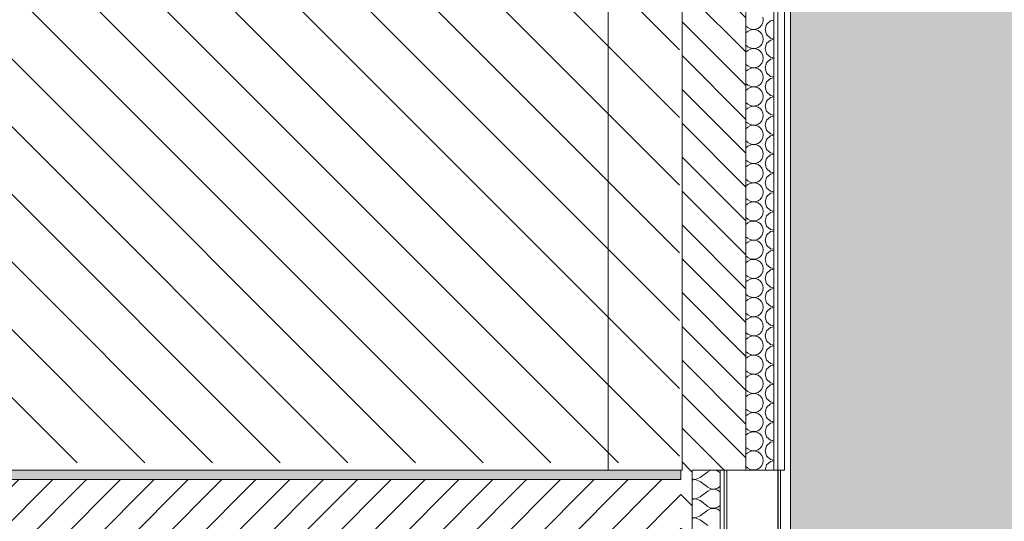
# Model space of a CAD drawing. Header units: millimetres. Extents: x 3311 to 117041, y -19950 to 21829.
# Tile 15 of 68: x 31180 to 34265, y 3469 to 5041. Entities that reach past the tile are written whole.
import ezdxf

# ---------------------------------------------------------------- set-up
doc = ezdxf.new("R2010")
doc.units = ezdxf.units.MM
doc.header["$MEASUREMENT"] = 0
for name, color, linetype in [('01-STR_Dalles.ARCHI', 7, 'Continuous'), ('01-STR_Murs extérieurs.ARCHI', 7, 'Continuous'), ('01-STR_Murs.ARCHI', 7, 'Continuous'), ('06-REP _ EQUIP MOBI _ Fluides.ARCHI', 7, 'Continuous'), ('07-VRD_Terrain_Batiments.ARCHI', 7, 'Continuous'), ('L2', 7, 'Continuous')]:
    doc.layers.add(name, color=color, linetype=linetype)
pattern_1 = [(315, (0, 0), (53.03301, 53.03301), [])]

# ---------------------------------------------------------------- blocks, each defined once
blk = doc.blocks.new('*X11')
at = {"layer": '01-STR_Murs extérieurs.ARCHI', "color": 7, "linetype": 'Continuous', "lineweight": 5}
for p, q in [((33312, 3606), (33336, 3624)), ((33343.2, 3628), (33336, 3624)), ((33351.3, 3629.9), (33343.2, 3628)), ((33359.6, 3629.5), (33351.3, 3629.9)), ((33367.4, 3626.8), (33359.6, 3629.5)), ((33374.2, 3622.1), (33367.4, 3626.8)), ((33374.5, 3621.8), (33374.2, 3622.1)), ((33287.5, 3601.9), (33296.7, 3600.1)), ((33296.7, 3599.9), (33287.5, 3598.1)), ((33296.7, 3600.1), (33312, 3606)), ((33312, 3594), (33296.7, 3599.9)), ((33312, 3594), (33336, 3576)), ((33312, 3546), (33336, 3564)), ((33336, 3576), (33343.2, 3572)), ((33343.2, 3568), (33336, 3564)), ((33343.2, 3572), (33351.3, 3570.1)), ((33351.3, 3569.9), (33343.2, 3568)), ((33351.3, 3570.1), (33359.6, 3570.5)), ((33359.6, 3569.5), (33351.3, 3569.9)), ((33359.6, 3570.5), (33367.4, 3573.2)), ((33367.4, 3566.8), (33359.6, 3569.5)), ((33367.4, 3573.2), (33374.2, 3577.9)), ((33374.2, 3562.1), (33367.4, 3566.8)), ((33374.2, 3577.9), (33374.5, 3578.2)), ((33374.5, 3561.8), (33374.2, 3562.1)), ((33287.5, 3541.9), (33296.7, 3540.1)), ((33296.7, 3539.9), (33287.5, 3538.1)), ((33296.7, 3540.1), (33312, 3546)), ((33312, 3534), (33296.7, 3539.9)), ((33312, 3534), (33336, 3516)), ((33367.4, 3513.2), (33374.2, 3517.9)), ((33374.2, 3517.9), (33374.5, 3518.2)), ((33312, 3486), (33336, 3504)), ((33336, 3516), (33343.2, 3512)), ((33343.2, 3508), (33336, 3504)), ((33343.2, 3512), (33351.3, 3510.1)), ((33351.3, 3509.9), (33343.2, 3508)), ((33351.3, 3510.1), (33359.6, 3510.5)), ((33359.6, 3509.5), (33351.3, 3509.9)), ((33359.6, 3510.5), (33367.4, 3513.2)), ((33367.4, 3506.8), (33359.6, 3509.5)), ((33374.2, 3502.1), (33367.4, 3506.8)), ((33374.5, 3501.8), (33374.2, 3502.1)), ((33287.5, 3481.9), (33296.7, 3480.1)), ((33296.7, 3479.9), (33287.5, 3478.1)), ((33296.7, 3480.1), (33312, 3486)), ((33312, 3474), (33296.7, 3479.9)), ((33312, 3474), (33336, 3456))]:
    blk.add_line(p, q, dxfattribs=at)
blk = doc.blocks.new('Élément de coupe_10_1')
at = {"layer": '01-STR_Murs extérieurs.ARCHI', "linetype": 'Continuous', "lineweight": 0, "true_color": 0x000000}
h = blk.add_hatch(dxfattribs=at)
h.set_pattern_fill('Hachure_simple_0001', color=18, style=0, pattern_type=2)
h.set_pattern_definition(pattern_1)
h.paths.add_polyline_path([(33087.5, 3400), (33087.5, 390), (33287.5, 390), (33287.5, 3630), (33251.3, 3630), (33251.3, 3400)])
at = {"layer": '01-STR_Murs extérieurs.ARCHI', "color": 7, "linetype": 'Continuous', "lineweight": 5}
for p, q in [((33255.6, 3630), (33251.3, 3630)), ((33287.5, 3630), (33287.5, 390)), ((33374.5, 3630), (33374.5, 390)), ((33387.5, 3630), (33387.5, 390)), ((33395.6, 390), (33395.6, 3630))]:
    blk.add_line(p, q, dxfattribs=at)
at = {"layer": '01-STR_Murs extérieurs.ARCHI', "lineweight": 0}
blk.add_blockref('*X11', (0, 0), dxfattribs=at)
blk = doc.blocks.new('Élément de coupe_22_1')
at = {"layer": '01-STR_Dalles.ARCHI', "linetype": 'Continuous', "lineweight": 0, "true_color": 0xbebebe}
blk.add_hatch(color=9, dxfattribs=at).paths.add_polyline_path([(19358.9, 3610), (19358.9, 3600), (33251.3, 3600), (33251.3, 3630), (19479.1, 3630), (19479.1, 3610)])
at = {"layer": '01-STR_Dalles.ARCHI', "linetype": 'Continuous', "lineweight": 0, "true_color": 0x000000}
h = blk.add_hatch(dxfattribs=at)
h.set_pattern_fill('Hachure_simple_0001', color=18, style=0, pattern_type=2)
h.set_pattern_definition([(45, (0, 0), (-53.03301, 53.03301), [])])
h.paths.add_polyline_path([(19358.9, 3400), (19479.1, 3400), (19479.1, 3440), (22166.5, 3440), (22166.5, 3400), (33251.3, 3400), (33251.3, 3600), (19358.9, 3600)])
at = {"layer": '01-STR_Dalles.ARCHI', "color": 7, "linetype": 'Continuous', "lineweight": 5}
for p, q in [((33251.3, 3630), (19479.1, 3630)), ((33251.3, 3630), (33251.3, 3600)), ((33251.3, 3600), (19358.9, 3600))]:
    blk.add_line(p, q, dxfattribs=at)
blk = doc.blocks.new('*X33')
at = {"layer": '01-STR_Murs extérieurs.ARCHI', "color": 7, "linetype": 'Continuous', "lineweight": 5}
for p, q in [((33505.5, 5024.2), (33508.9, 5031.8)), ((33510, 5040), (33508.9, 5048.2)), ((33508.9, 5031.8), (33510, 5040)), ((33532.6, 5036.8), (33520.5, 5025.8)), ((33542.6, 5038.7), (33532.6, 5036.8)), ((33455.6, 5020.8), (33462, 5016)), ((33455.6, 4999.2), (33462, 5004)), ((33462, 5016), (33469.2, 5012)), ((33469.2, 5008), (33462, 5004)), ((33469.2, 5012), (33477.3, 5010.1)), ((33477.3, 5009.9), (33469.2, 5008)), ((33477.3, 5010.1), (33485.6, 5010.5)), ((33485.6, 5009.5), (33477.3, 5009.9)), ((33485.6, 5010.5), (33493.4, 5013.2)), ((33493.4, 5006.8), (33485.6, 5009.5)), ((33493.4, 5013.2), (33500.2, 5017.9)), ((33500.2, 5002.1), (33493.4, 5006.8)), ((33500.2, 5017.9), (33505.5, 5024.2)), ((33505.5, 4995.8), (33500.2, 5002.1)), ((33520.5, 5025.8), (33516, 5010)), ((33516, 5010), (33520.5, 4994.2)), ((33508.9, 4988.2), (33505.5, 4995.8)), ((33505.5, 4964.2), (33508.9, 4971.8)), ((33510, 4980), (33508.9, 4988.2)), ((33508.9, 4971.8), (33510, 4980)), ((33520.5, 4994.2), (33532.6, 4983.2)), ((33532.6, 4976.8), (33520.5, 4965.8)), ((33532.6, 4983.2), (33542.6, 4981.3)), ((33542.6, 4978.7), (33532.6, 4976.8)), ((33455.6, 4960.8), (33462, 4956)), ((33455.6, 4939.2), (33462, 4944)), ((33462, 4956), (33469.2, 4952)), ((33469.2, 4948), (33462, 4944)), ((33469.2, 4952), (33477.3, 4950.1)), ((33477.3, 4949.9), (33469.2, 4948)), ((33477.3, 4950.1), (33485.6, 4950.5)), ((33485.6, 4949.5), (33477.3, 4949.9)), ((33485.6, 4950.5), (33493.4, 4953.2)), ((33493.4, 4946.8), (33485.6, 4949.5)), ((33493.4, 4953.2), (33500.2, 4957.9)), ((33500.2, 4942.1), (33493.4, 4946.8)), ((33500.2, 4957.9), (33505.5, 4964.2)), ((33505.5, 4935.8), (33500.2, 4942.1)), ((33520.5, 4965.8), (33516, 4950)), ((33516, 4950), (33520.5, 4934.2)), ((33508.9, 4928.2), (33505.5, 4935.8)), ((33505.5, 4904.2), (33508.9, 4911.8)), ((33510, 4920), (33508.9, 4928.2)), ((33508.9, 4911.8), (33510, 4920)), ((33520.5, 4934.2), (33532.6, 4923.2)), ((33532.6, 4916.8), (33520.5, 4905.8)), ((33532.6, 4923.2), (33542.6, 4921.3)), ((33542.6, 4918.7), (33532.6, 4916.8)), ((33455.6, 4900.8), (33462, 4896)), ((33455.6, 4879.2), (33462, 4884)), ((33462, 4896), (33469.2, 4892)), ((33469.2, 4888), (33462, 4884)), ((33469.2, 4892), (33477.3, 4890.1)), ((33477.3, 4889.9), (33469.2, 4888)), ((33477.3, 4890.1), (33485.6, 4890.5)), ((33485.6, 4889.5), (33477.3, 4889.9)), ((33485.6, 4890.5), (33493.4, 4893.2)), ((33493.4, 4886.8), (33485.6, 4889.5)), ((33493.4, 4893.2), (33500.2, 4897.9)), ((33500.2, 4882.1), (33493.4, 4886.8)), ((33500.2, 4897.9), (33505.5, 4904.2)), ((33505.5, 4875.8), (33500.2, 4882.1)), ((33508.9, 4868.2), (33505.5, 4875.8)), ((33520.5, 4905.8), (33516, 4890)), ((33516, 4890), (33520.5, 4874.2)), ((33505.5, 4844.2), (33508.9, 4851.8)), ((33510, 4860), (33508.9, 4868.2)), ((33508.9, 4851.8), (33510, 4860)), ((33520.5, 4845.8), (33516, 4830)), ((33520.5, 4874.2), (33532.6, 4863.2)), ((33532.6, 4856.8), (33520.5, 4845.8)), ((33532.6, 4863.2), (33542.6, 4861.3)), ((33542.6, 4858.7), (33532.6, 4856.8)), ((33455.6, 4840.8), (33462, 4836)), ((33455.6, 4819.2), (33462, 4824)), ((33462, 4836), (33469.2, 4832)), ((33469.2, 4828), (33462, 4824)), ((33469.2, 4832), (33477.3, 4830.1)), ((33477.3, 4829.9), (33469.2, 4828)), ((33477.3, 4830.1), (33485.6, 4830.5)), ((33485.6, 4829.5), (33477.3, 4829.9)), ((33485.6, 4830.5), (33493.4, 4833.2)), ((33493.4, 4826.8), (33485.6, 4829.5)), ((33493.4, 4833.2), (33500.2, 4837.9)), ((33500.2, 4822.1), (33493.4, 4826.8)), ((33500.2, 4837.9), (33505.5, 4844.2)), ((33505.5, 4815.8), (33500.2, 4822.1)), ((33508.9, 4808.2), (33505.5, 4815.8)), ((33516, 4830), (33520.5, 4814.2)), ((33520.5, 4814.2), (33532.6, 4803.2)), ((33500.2, 4777.9), (33505.5, 4784.2)), ((33505.5, 4784.2), (33508.9, 4791.8)), ((33510, 4800), (33508.9, 4808.2)), ((33508.9, 4791.8), (33510, 4800)), ((33520.5, 4785.8), (33516, 4770)), ((33532.6, 4796.8), (33520.5, 4785.8)), ((33532.6, 4803.2), (33542.6, 4801.3)), ((33542.6, 4798.7), (33532.6, 4796.8)), ((33455.6, 4780.8), (33462, 4776)), ((33455.6, 4759.2), (33462, 4764)), ((33462, 4776), (33469.2, 4772)), ((33469.2, 4768), (33462, 4764)), ((33469.2, 4772), (33477.3, 4770.1)), ((33477.3, 4769.9), (33469.2, 4768)), ((33477.3, 4770.1), (33485.6, 4770.5)), ((33485.6, 4769.5), (33477.3, 4769.9)), ((33485.6, 4770.5), (33493.4, 4773.2)), ((33493.4, 4766.8), (33485.6, 4769.5)), ((33493.4, 4773.2), (33500.2, 4777.9)), ((33500.2, 4762.1), (33493.4, 4766.8)), ((33505.5, 4755.8), (33500.2, 4762.1)), ((33508.9, 4748.2), (33505.5, 4755.8)), ((33516, 4770), (33520.5, 4754.2)), ((33520.5, 4754.2), (33532.6, 4743.2)), ((33500.2, 4717.9), (33505.5, 4724.2)), ((33505.5, 4724.2), (33508.9, 4731.8)), ((33510, 4740), (33508.9, 4748.2)), ((33508.9, 4731.8), (33510, 4740)), ((33520.5, 4725.8), (33516, 4710)), ((33532.6, 4736.8), (33520.5, 4725.8)), ((33532.6, 4743.2), (33542.6, 4741.3)), ((33542.6, 4738.7), (33532.6, 4736.8)), ((33455.6, 4720.8), (33462, 4716)), ((33455.6, 4699.2), (33462, 4704)), ((33462, 4716), (33469.2, 4712)), ((33469.2, 4708), (33462, 4704)), ((33469.2, 4712), (33477.3, 4710.1)), ((33477.3, 4709.9), (33469.2, 4708)), ((33477.3, 4710.1), (33485.6, 4710.5)), ((33485.6, 4709.5), (33477.3, 4709.9)), ((33485.6, 4710.5), (33493.4, 4713.2)), ((33493.4, 4706.8), (33485.6, 4709.5)), ((33493.4, 4713.2), (33500.2, 4717.9)), ((33500.2, 4702.1), (33493.4, 4706.8)), ((33505.5, 4695.8), (33500.2, 4702.1)), ((33508.9, 4688.2), (33505.5, 4695.8)), ((33516, 4710), (33520.5, 4694.2)), ((33520.5, 4694.2), (33532.6, 4683.2)), ((33455.6, 4660.8), (33462, 4656)), ((33500.2, 4657.9), (33505.5, 4664.2)), ((33505.5, 4664.2), (33508.9, 4671.8)), ((33510, 4680), (33508.9, 4688.2)), ((33508.9, 4671.8), (33510, 4680)), ((33520.5, 4665.8), (33516, 4650)), ((33532.6, 4676.8), (33520.5, 4665.8)), ((33532.6, 4683.2), (33542.6, 4681.3)), ((33542.6, 4678.7), (33532.6, 4676.8)), ((33455.6, 4639.2), (33462, 4644)), ((33462, 4656), (33469.2, 4652)), ((33469.2, 4648), (33462, 4644)), ((33469.2, 4652), (33477.3, 4650.1)), ((33477.3, 4649.9), (33469.2, 4648)), ((33477.3, 4650.1), (33485.6, 4650.5)), ((33485.6, 4649.5), (33477.3, 4649.9)), ((33485.6, 4650.5), (33493.4, 4653.2)), ((33493.4, 4646.8), (33485.6, 4649.5)), ((33493.4, 4653.2), (33500.2, 4657.9)), ((33500.2, 4642.1), (33493.4, 4646.8)), ((33505.5, 4635.8), (33500.2, 4642.1)), ((33508.9, 4628.2), (33505.5, 4635.8)), ((33516, 4650), (33520.5, 4634.2)), ((33520.5, 4634.2), (33532.6, 4623.2)), ((33455.6, 4600.8), (33462, 4596)), ((33493.4, 4593.2), (33500.2, 4597.9)), ((33500.2, 4597.9), (33505.5, 4604.2)), ((33505.5, 4604.2), (33508.9, 4611.8)), ((33510, 4620), (33508.9, 4628.2)), ((33508.9, 4611.8), (33510, 4620)), ((33520.5, 4605.8), (33516, 4590)), ((33532.6, 4616.8), (33520.5, 4605.8)), ((33532.6, 4623.2), (33542.6, 4621.3)), ((33542.6, 4618.7), (33532.6, 4616.8)), ((33455.6, 4579.2), (33462, 4584)), ((33462, 4596), (33469.2, 4592)), ((33469.2, 4588), (33462, 4584)), ((33469.2, 4592), (33477.3, 4590.1)), ((33477.3, 4589.9), (33469.2, 4588)), ((33477.3, 4590.1), (33485.6, 4590.5)), ((33485.6, 4589.5), (33477.3, 4589.9)), ((33485.6, 4590.5), (33493.4, 4593.2)), ((33493.4, 4586.8), (33485.6, 4589.5)), ((33500.2, 4582.1), (33493.4, 4586.8)), ((33505.5, 4575.8), (33500.2, 4582.1)), ((33508.9, 4568.2), (33505.5, 4575.8)), ((33510, 4560), (33508.9, 4568.2)), ((33516, 4590), (33520.5, 4574.2)), ((33520.5, 4574.2), (33532.6, 4563.2)), ((33455.6, 4540.8), (33462, 4536)), ((33462, 4536), (33469.2, 4532)), ((33493.4, 4533.2), (33500.2, 4537.9)), ((33500.2, 4537.9), (33505.5, 4544.2)), ((33505.5, 4544.2), (33508.9, 4551.8)), ((33508.9, 4551.8), (33510, 4560)), ((33520.5, 4545.8), (33516, 4530)), ((33532.6, 4556.8), (33520.5, 4545.8)), ((33532.6, 4563.2), (33542.6, 4561.3)), ((33542.6, 4558.7), (33532.6, 4556.8)), ((33455.6, 4519.2), (33462, 4524)), ((33469.2, 4528), (33462, 4524)), ((33469.2, 4532), (33477.3, 4530.1)), ((33477.3, 4529.9), (33469.2, 4528)), ((33477.3, 4530.1), (33485.6, 4530.5)), ((33485.6, 4529.5), (33477.3, 4529.9)), ((33485.6, 4530.5), (33493.4, 4533.2)), ((33493.4, 4526.8), (33485.6, 4529.5)), ((33500.2, 4522.1), (33493.4, 4526.8)), ((33505.5, 4515.8), (33500.2, 4522.1)), ((33508.9, 4508.2), (33505.5, 4515.8)), ((33510, 4500), (33508.9, 4508.2)), ((33516, 4530), (33520.5, 4514.2)), ((33520.5, 4514.2), (33532.6, 4503.2)), ((33455.6, 4480.8), (33462, 4476)), ((33462, 4476), (33469.2, 4472)), ((33493.4, 4473.2), (33500.2, 4477.9)), ((33500.2, 4477.9), (33505.5, 4484.2)), ((33505.5, 4484.2), (33508.9, 4491.8)), ((33508.9, 4491.8), (33510, 4500)), ((33520.5, 4485.8), (33516, 4470)), ((33532.6, 4496.8), (33520.5, 4485.8)), ((33532.6, 4503.2), (33542.6, 4501.3)), ((33542.6, 4498.7), (33532.6, 4496.8)), ((33455.6, 4459.2), (33462, 4464)), ((33469.2, 4468), (33462, 4464)), ((33469.2, 4472), (33477.3, 4470.1)), ((33477.3, 4469.9), (33469.2, 4468)), ((33477.3, 4470.1), (33485.6, 4470.5)), ((33485.6, 4469.5), (33477.3, 4469.9)), ((33485.6, 4470.5), (33493.4, 4473.2)), ((33493.4, 4466.8), (33485.6, 4469.5)), ((33500.2, 4462.1), (33493.4, 4466.8)), ((33505.5, 4455.8), (33500.2, 4462.1)), ((33508.9, 4448.2), (33505.5, 4455.8)), ((33510, 4440), (33508.9, 4448.2)), ((33516, 4470), (33520.5, 4454.2)), ((33520.5, 4454.2), (33532.6, 4443.2)), ((33455.6, 4420.8), (33462, 4416)), ((33462, 4416), (33469.2, 4412)), ((33485.6, 4410.5), (33493.4, 4413.2)), ((33493.4, 4413.2), (33500.2, 4417.9)), ((33500.2, 4417.9), (33505.5, 4424.2)), ((33505.5, 4424.2), (33508.9, 4431.8)), ((33508.9, 4431.8), (33510, 4440)), ((33520.5, 4425.8), (33516, 4410)), ((33532.6, 4436.8), (33520.5, 4425.8)), ((33532.6, 4443.2), (33542.6, 4441.3)), ((33542.6, 4438.7), (33532.6, 4436.8)), ((33455.6, 4399.2), (33462, 4404)), ((33469.2, 4408), (33462, 4404)), ((33469.2, 4412), (33477.3, 4410.1)), ((33477.3, 4409.9), (33469.2, 4408)), ((33477.3, 4410.1), (33485.6, 4410.5)), ((33485.6, 4409.5), (33477.3, 4409.9)), ((33493.4, 4406.8), (33485.6, 4409.5)), ((33500.2, 4402.1), (33493.4, 4406.8)), ((33505.5, 4395.8), (33500.2, 4402.1)), ((33508.9, 4388.2), (33505.5, 4395.8)), ((33510, 4380), (33508.9, 4388.2)), ((33516, 4410), (33520.5, 4394.2)), ((33520.5, 4394.2), (33532.6, 4383.2)), ((33532.6, 4383.2), (33542.6, 4381.3)), ((33455.6, 4360.8), (33462, 4356)), ((33462, 4356), (33469.2, 4352)), ((33469.2, 4352), (33477.3, 4350.1)), ((33485.6, 4350.5), (33493.4, 4353.2)), ((33493.4, 4353.2), (33500.2, 4357.9)), ((33500.2, 4357.9), (33505.5, 4364.2)), ((33505.5, 4364.2), (33508.9, 4371.8)), ((33508.9, 4371.8), (33510, 4380)), ((33520.5, 4365.8), (33516, 4350)), ((33532.6, 4376.8), (33520.5, 4365.8)), ((33542.6, 4378.7), (33532.6, 4376.8)), ((33455.6, 4339.2), (33462, 4344)), ((33469.2, 4348), (33462, 4344)), ((33477.3, 4349.9), (33469.2, 4348)), ((33477.3, 4350.1), (33485.6, 4350.5)), ((33485.6, 4349.5), (33477.3, 4349.9)), ((33493.4, 4346.8), (33485.6, 4349.5)), ((33500.2, 4342.1), (33493.4, 4346.8)), ((33505.5, 4335.8), (33500.2, 4342.1)), ((33508.9, 4328.2), (33505.5, 4335.8)), ((33510, 4320), (33508.9, 4328.2)), ((33508.9, 4311.8), (33510, 4320)), ((33516, 4350), (33520.5, 4334.2)), ((33520.5, 4334.2), (33532.6, 4323.2)), ((33532.6, 4323.2), (33542.6, 4321.3)), ((33455.6, 4300.8), (33462, 4296)), ((33462, 4296), (33469.2, 4292)), ((33469.2, 4292), (33477.3, 4290.1)), ((33477.3, 4289.9), (33469.2, 4288)), ((33477.3, 4290.1), (33485.6, 4290.5)), ((33485.6, 4289.5), (33477.3, 4289.9)), ((33485.6, 4290.5), (33493.4, 4293.2)), ((33493.4, 4286.8), (33485.6, 4289.5)), ((33493.4, 4293.2), (33500.2, 4297.9)), ((33500.2, 4297.9), (33505.5, 4304.2)), ((33505.5, 4304.2), (33508.9, 4311.8)), ((33520.5, 4305.8), (33516, 4290)), ((33516, 4290), (33520.5, 4274.2)), ((33532.6, 4316.8), (33520.5, 4305.8)), ((33542.6, 4318.7), (33532.6, 4316.8)), ((33455.6, 4279.2), (33462, 4284)), ((33469.2, 4288), (33462, 4284)), ((33500.2, 4282.1), (33493.4, 4286.8)), ((33505.5, 4275.8), (33500.2, 4282.1)), ((33508.9, 4268.2), (33505.5, 4275.8)), ((33510, 4260), (33508.9, 4268.2)), ((33508.9, 4251.8), (33510, 4260)), ((33520.5, 4274.2), (33532.6, 4263.2)), ((33532.6, 4263.2), (33542.6, 4261.3)), ((33542.6, 4258.7), (33532.6, 4256.8)), ((33455.6, 4240.8), (33462, 4236)), ((33462, 4236), (33469.2, 4232)), ((33469.2, 4228), (33462, 4224)), ((33469.2, 4232), (33477.3, 4230.1)), ((33477.3, 4229.9), (33469.2, 4228)), ((33477.3, 4230.1), (33485.6, 4230.5)), ((33485.6, 4229.5), (33477.3, 4229.9)), ((33485.6, 4230.5), (33493.4, 4233.2)), ((33493.4, 4226.8), (33485.6, 4229.5)), ((33493.4, 4233.2), (33500.2, 4237.9)), ((33500.2, 4237.9), (33505.5, 4244.2)), ((33505.5, 4244.2), (33508.9, 4251.8)), ((33520.5, 4245.8), (33516, 4230)), ((33516, 4230), (33520.5, 4214.2)), ((33532.6, 4256.8), (33520.5, 4245.8)), ((33455.6, 4219.2), (33462, 4224)), ((33500.2, 4222.1), (33493.4, 4226.8)), ((33505.5, 4215.8), (33500.2, 4222.1)), ((33508.9, 4208.2), (33505.5, 4215.8)), ((33510, 4200), (33508.9, 4208.2)), ((33508.9, 4191.8), (33510, 4200)), ((33520.5, 4214.2), (33532.6, 4203.2)), ((33532.6, 4196.8), (33520.5, 4185.8)), ((33532.6, 4203.2), (33542.6, 4201.3)), ((33542.6, 4198.7), (33532.6, 4196.8)), ((33455.6, 4180.8), (33462, 4176)), ((33462, 4176), (33469.2, 4172)), ((33469.2, 4168), (33462, 4164)), ((33469.2, 4172), (33477.3, 4170.1)), ((33477.3, 4169.9), (33469.2, 4168)), ((33477.3, 4170.1), (33485.6, 4170.5)), ((33485.6, 4169.5), (33477.3, 4169.9)), ((33485.6, 4170.5), (33493.4, 4173.2)), ((33493.4, 4166.8), (33485.6, 4169.5)), ((33493.4, 4173.2), (33500.2, 4177.9)), ((33500.2, 4162.1), (33493.4, 4166.8)), ((33500.2, 4177.9), (33505.5, 4184.2)), ((33505.5, 4184.2), (33508.9, 4191.8)), ((33520.5, 4185.8), (33516, 4170)), ((33516, 4170), (33520.5, 4154.2)), ((33455.6, 4159.2), (33462, 4164)), ((33505.5, 4155.8), (33500.2, 4162.1)), ((33508.9, 4148.2), (33505.5, 4155.8)), ((33510, 4140), (33508.9, 4148.2)), ((33508.9, 4131.8), (33510, 4140)), ((33520.5, 4154.2), (33532.6, 4143.2)), ((33532.6, 4136.8), (33520.5, 4125.8)), ((33532.6, 4143.2), (33542.6, 4141.3)), ((33542.6, 4138.7), (33532.6, 4136.8)), ((33455.6, 4120.8), (33462, 4116)), ((33455.6, 4099.2), (33462, 4104)), ((33462, 4116), (33469.2, 4112)), ((33469.2, 4108), (33462, 4104)), ((33469.2, 4112), (33477.3, 4110.1)), ((33477.3, 4109.9), (33469.2, 4108)), ((33477.3, 4110.1), (33485.6, 4110.5)), ((33485.6, 4109.5), (33477.3, 4109.9)), ((33485.6, 4110.5), (33493.4, 4113.2)), ((33493.4, 4106.8), (33485.6, 4109.5)), ((33493.4, 4113.2), (33500.2, 4117.9)), ((33500.2, 4102.1), (33493.4, 4106.8)), ((33500.2, 4117.9), (33505.5, 4124.2)), ((33505.5, 4124.2), (33508.9, 4131.8)), ((33520.5, 4125.8), (33516, 4110)), ((33516, 4110), (33520.5, 4094.2)), ((33505.5, 4095.8), (33500.2, 4102.1)), ((33508.9, 4088.2), (33505.5, 4095.8)), ((33510, 4080), (33508.9, 4088.2)), ((33508.9, 4071.8), (33510, 4080)), ((33520.5, 4094.2), (33532.6, 4083.2)), ((33532.6, 4076.8), (33520.5, 4065.8)), ((33532.6, 4083.2), (33542.6, 4081.3)), ((33542.6, 4078.7), (33532.6, 4076.8)), ((33455.6, 4060.8), (33462, 4056)), ((33455.6, 4039.2), (33462, 4044)), ((33462, 4056), (33469.2, 4052)), ((33469.2, 4048), (33462, 4044)), ((33469.2, 4052), (33477.3, 4050.1)), ((33477.3, 4049.9), (33469.2, 4048)), ((33477.3, 4050.1), (33485.6, 4050.5)), ((33485.6, 4049.5), (33477.3, 4049.9)), ((33485.6, 4050.5), (33493.4, 4053.2)), ((33493.4, 4046.8), (33485.6, 4049.5)), ((33493.4, 4053.2), (33500.2, 4057.9)), ((33500.2, 4042.1), (33493.4, 4046.8)), ((33500.2, 4057.9), (33505.5, 4064.2)), ((33505.5, 4064.2), (33508.9, 4071.8)), ((33520.5, 4065.8), (33516, 4050)), ((33516, 4050), (33520.5, 4034.2)), ((33505.5, 4035.8), (33500.2, 4042.1)), ((33508.9, 4028.2), (33505.5, 4035.8)), ((33505.5, 4004.2), (33508.9, 4011.8)), ((33510, 4020), (33508.9, 4028.2)), ((33508.9, 4011.8), (33510, 4020)), ((33520.5, 4034.2), (33532.6, 4023.2)), ((33532.6, 4016.8), (33520.5, 4005.8)), ((33532.6, 4023.2), (33542.6, 4021.3)), ((33542.6, 4018.7), (33532.6, 4016.8)), ((33455.6, 4000.8), (33462, 3996)), ((33455.6, 3979.2), (33462, 3984)), ((33462, 3996), (33469.2, 3992)), ((33469.2, 3988), (33462, 3984)), ((33469.2, 3992), (33477.3, 3990.1)), ((33477.3, 3989.9), (33469.2, 3988)), ((33477.3, 3990.1), (33485.6, 3990.5)), ((33485.6, 3989.5), (33477.3, 3989.9)), ((33485.6, 3990.5), (33493.4, 3993.2)), ((33493.4, 3986.8), (33485.6, 3989.5)), ((33493.4, 3993.2), (33500.2, 3997.9)), ((33500.2, 3982.1), (33493.4, 3986.8)), ((33500.2, 3997.9), (33505.5, 4004.2)), ((33505.5, 3975.8), (33500.2, 3982.1)), ((33520.5, 4005.8), (33516, 3990)), ((33516, 3990), (33520.5, 3974.2)), ((33508.9, 3968.2), (33505.5, 3975.8)), ((33505.5, 3944.2), (33508.9, 3951.8)), ((33510, 3960), (33508.9, 3968.2)), ((33508.9, 3951.8), (33510, 3960)), ((33520.5, 3974.2), (33532.6, 3963.2)), ((33532.6, 3956.8), (33520.5, 3945.8)), ((33532.6, 3963.2), (33542.6, 3961.3)), ((33542.6, 3958.7), (33532.6, 3956.8)), ((33455.6, 3940.8), (33462, 3936)), ((33455.6, 3919.2), (33462, 3924)), ((33462, 3936), (33469.2, 3932)), ((33469.2, 3928), (33462, 3924)), ((33469.2, 3932), (33477.3, 3930.1)), ((33477.3, 3929.9), (33469.2, 3928)), ((33477.3, 3930.1), (33485.6, 3930.5)), ((33485.6, 3929.5), (33477.3, 3929.9)), ((33485.6, 3930.5), (33493.4, 3933.2)), ((33493.4, 3926.8), (33485.6, 3929.5)), ((33493.4, 3933.2), (33500.2, 3937.9)), ((33500.2, 3922.1), (33493.4, 3926.8)), ((33500.2, 3937.9), (33505.5, 3944.2)), ((33505.5, 3915.8), (33500.2, 3922.1)), ((33520.5, 3945.8), (33516, 3930)), ((33516, 3930), (33520.5, 3914.2)), ((33508.9, 3908.2), (33505.5, 3915.8)), ((33505.5, 3884.2), (33508.9, 3891.8)), ((33510, 3900), (33508.9, 3908.2)), ((33508.9, 3891.8), (33510, 3900)), ((33520.5, 3914.2), (33532.6, 3903.2)), ((33532.6, 3896.8), (33520.5, 3885.8)), ((33532.6, 3903.2), (33542.6, 3901.3)), ((33542.6, 3898.7), (33532.6, 3896.8)), ((33455.6, 3880.8), (33462, 3876)), ((33455.6, 3859.2), (33462, 3864)), ((33462, 3876), (33469.2, 3872)), ((33469.2, 3868), (33462, 3864)), ((33469.2, 3872), (33477.3, 3870.1)), ((33477.3, 3869.9), (33469.2, 3868)), ((33477.3, 3870.1), (33485.6, 3870.5)), ((33485.6, 3869.5), (33477.3, 3869.9)), ((33485.6, 3870.5), (33493.4, 3873.2)), ((33493.4, 3866.8), (33485.6, 3869.5)), ((33493.4, 3873.2), (33500.2, 3877.9)), ((33500.2, 3862.1), (33493.4, 3866.8)), ((33500.2, 3877.9), (33505.5, 3884.2)), ((33505.5, 3855.8), (33500.2, 3862.1)), ((33520.5, 3885.8), (33516, 3870)), ((33516, 3870), (33520.5, 3854.2)), ((33508.9, 3848.2), (33505.5, 3855.8)), ((33505.5, 3824.2), (33508.9, 3831.8)), ((33510, 3840), (33508.9, 3848.2)), ((33508.9, 3831.8), (33510, 3840)), ((33520.5, 3854.2), (33532.6, 3843.2)), ((33532.6, 3836.8), (33520.5, 3825.8)), ((33532.6, 3843.2), (33542.6, 3841.3)), ((33542.6, 3838.7), (33532.6, 3836.8)), ((33455.6, 3820.8), (33462, 3816)), ((33455.6, 3799.2), (33462, 3804)), ((33462, 3816), (33469.2, 3812)), ((33469.2, 3808), (33462, 3804)), ((33469.2, 3812), (33477.3, 3810.1)), ((33477.3, 3809.9), (33469.2, 3808)), ((33477.3, 3810.1), (33485.6, 3810.5)), ((33485.6, 3809.5), (33477.3, 3809.9)), ((33485.6, 3810.5), (33493.4, 3813.2)), ((33493.4, 3806.8), (33485.6, 3809.5)), ((33493.4, 3813.2), (33500.2, 3817.9)), ((33500.2, 3802.1), (33493.4, 3806.8)), ((33500.2, 3817.9), (33505.5, 3824.2)), ((33505.5, 3795.8), (33500.2, 3802.1)), ((33508.9, 3788.2), (33505.5, 3795.8)), ((33520.5, 3825.8), (33516, 3810)), ((33516, 3810), (33520.5, 3794.2)), ((33505.5, 3764.2), (33508.9, 3771.8)), ((33510, 3780), (33508.9, 3788.2)), ((33508.9, 3771.8), (33510, 3780)), ((33520.5, 3765.8), (33516, 3750)), ((33520.5, 3794.2), (33532.6, 3783.2)), ((33532.6, 3776.8), (33520.5, 3765.8)), ((33532.6, 3783.2), (33542.6, 3781.3)), ((33542.6, 3778.7), (33532.6, 3776.8)), ((33455.6, 3760.8), (33462, 3756)), ((33455.6, 3739.2), (33462, 3744)), ((33462, 3756), (33469.2, 3752)), ((33469.2, 3748), (33462, 3744)), ((33469.2, 3752), (33477.3, 3750.1)), ((33477.3, 3749.9), (33469.2, 3748)), ((33477.3, 3750.1), (33485.6, 3750.5)), ((33485.6, 3749.5), (33477.3, 3749.9)), ((33485.6, 3750.5), (33493.4, 3753.2)), ((33493.4, 3746.8), (33485.6, 3749.5)), ((33493.4, 3753.2), (33500.2, 3757.9)), ((33500.2, 3742.1), (33493.4, 3746.8)), ((33500.2, 3757.9), (33505.5, 3764.2)), ((33505.5, 3735.8), (33500.2, 3742.1)), ((33508.9, 3728.2), (33505.5, 3735.8)), ((33516, 3750), (33520.5, 3734.2)), ((33520.5, 3734.2), (33532.6, 3723.2)), ((33500.2, 3697.9), (33505.5, 3704.2)), ((33505.5, 3704.2), (33508.9, 3711.8)), ((33510, 3720), (33508.9, 3728.2)), ((33508.9, 3711.8), (33510, 3720)), ((33520.5, 3705.8), (33516, 3690)), ((33532.6, 3716.8), (33520.5, 3705.8)), ((33532.6, 3723.2), (33542.6, 3721.3)), ((33542.6, 3718.7), (33532.6, 3716.8)), ((33455.6, 3700.8), (33462, 3696)), ((33455.6, 3679.2), (33462, 3684)), ((33462, 3696), (33469.2, 3692)), ((33469.2, 3688), (33462, 3684)), ((33469.2, 3692), (33477.3, 3690.1)), ((33477.3, 3689.9), (33469.2, 3688)), ((33477.3, 3690.1), (33485.6, 3690.5)), ((33485.6, 3689.5), (33477.3, 3689.9)), ((33485.6, 3690.5), (33493.4, 3693.2)), ((33493.4, 3686.8), (33485.6, 3689.5)), ((33493.4, 3693.2), (33500.2, 3697.9)), ((33500.2, 3682.1), (33493.4, 3686.8)), ((33505.5, 3675.8), (33500.2, 3682.1)), ((33508.9, 3668.2), (33505.5, 3675.8)), ((33516, 3690), (33520.5, 3674.2)), ((33520.5, 3674.2), (33532.6, 3663.2)), ((33500.2, 3637.9), (33505.5, 3644.2)), ((33505.5, 3644.2), (33508.9, 3651.8)), ((33510, 3660), (33508.9, 3668.2)), ((33508.9, 3651.8), (33510, 3660)), ((33520.5, 3645.8), (33516, 3630)), ((33532.6, 3656.8), (33520.5, 3645.8)), ((33532.6, 3663.2), (33542.6, 3661.3)), ((33542.6, 3658.7), (33532.6, 3656.8)), ((33455.6, 3640.8), (33462, 3636)), ((33462, 3636), (33469.2, 3632)), ((33469.2, 3632), (33477.3, 3630.1)), ((33477.3, 3630.1), (33485.6, 3630.5)), ((33485.6, 3630.5), (33493.4, 3633.2)), ((33493.4, 3633.2), (33500.2, 3637.9))]:
    blk.add_line(p, q, dxfattribs=at)
blk = doc.blocks.new('Élément de coupe_26_1')
at = {"layer": '01-STR_Murs extérieurs.ARCHI', "linetype": 'Continuous', "lineweight": 0, "true_color": 0x000000}
h = blk.add_hatch(dxfattribs=at)
h.set_pattern_fill('Hachure_simple_0001', color=18, style=0, pattern_type=2)
h.set_pattern_definition(pattern_1)
h.paths.add_polyline_path([(33255.6, 6690), (33255.6, 3630), (33455.6, 3630), (33455.6, 6930), (33255.6, 6930), (33255.6, 6910), (33365.6, 6910), (33365.6, 6690)])
at = {"layer": '01-STR_Murs extérieurs.ARCHI', "color": 7, "linetype": 'Continuous', "lineweight": 5}
for p, q in [((33455.6, 6930), (33455.6, 3630)), ((33542.6, 6930), (33542.6, 3630)), ((33555.6, 6930), (33555.6, 3630)), ((33576.7, 6930), (33576.7, 3630)), ((33255.6, 6690), (33255.6, 3630)), ((33555.6, 3630), (33576.7, 3630))]:
    blk.add_line(p, q, dxfattribs=at)
at = {"layer": '01-STR_Murs extérieurs.ARCHI', "color": 7, "linetype": 'Continuous', "lineweight": 5, "flags": 128}
for points in [[(33387.5, 3630), (33374.5, 3630), (33287.5, 3630)], [(33555.6, 3630), (33542.6, 3630), (33455.6, 3630), (33387.5, 3630)]]:
    blk.add_lwpolyline(points, dxfattribs=at)
at = {"layer": '01-STR_Murs extérieurs.ARCHI', "lineweight": 0}
blk.add_blockref('*X33', (0, 0), dxfattribs=at)
blk = doc.blocks.new('Élément de coupe_120_1')
at = {"layer": '06-REP _ EQUIP MOBI _ Fluides.ARCHI', "color": 7, "linetype": 'Continuous', "lineweight": 5}
blk.add_line((33024.3, 3630), (33024.3, 6690), dxfattribs=at)
blk = doc.blocks.new('Élément de coupe_154_1')
at = {"layer": '07-VRD_Terrain_Batiments.ARCHI', "linetype": 'Continuous', "lineweight": 0, "true_color": 0x000000}
blk.add_hatch(color=18, dxfattribs=at).paths.add_polyline_path([(33595, -148.9), (37390.5, -148.9), (40858.8, 13.4), (41081.4, 14.1), (41081.4, 17011.1), (33595, 17011.1)])
at = {"layer": '07-VRD_Terrain_Batiments.ARCHI', "color": 7, "linetype": 'Continuous', "lineweight": 5}
blk.add_line((33595, 17011.1), (33595, -148.9), dxfattribs=at)
blk = doc.blocks.new('Élément de coupe_293_1')
at = {"layer": '01-STR_Murs.ARCHI', "color": 7, "linetype": 'Continuous', "lineweight": 5}
for p, q in [((33555.5, 390), (33555.5, 3630)), ((33556.8, 3630), (33556.8, 390))]:
    blk.add_line(p, q, dxfattribs=at)
blk = doc.blocks.new('Élément de coupe_294_1')
at = {"layer": '01-STR_Murs.ARCHI', "color": 7, "linetype": 'Continuous', "lineweight": 5}
blk.add_line((33563.7, 390), (33563.7, 3630), dxfattribs=at)

msp = doc.modelspace()

# ---------------------------------------------------------------- hatches: boundary and pattern name
at = {"layer": 'L2', "linetype": 'Continuous', "lineweight": 5}
h = msp.add_hatch(dxfattribs=at)
h.set_pattern_fill('Diagonales_0001', color=252, style=0, pattern_type=2)
h.set_pattern_definition([(135, (42775.42, 5176.31), (106.066, 106.066), [])])
h.paths.add_polyline_path([(19479.126, 6700), (33247.481, 6700), (33247.481, 3652.621), (19479.126, 3652.621)])

# ---------------------------------------------------------------- block references
at = {"layer": '01-STR_Dalles.ARCHI', "lineweight": 0}
msp.add_blockref('Élément de coupe_22_1', (0, 0), dxfattribs=at)
at = {"layer": '01-STR_Murs extérieurs.ARCHI', "lineweight": 0}
for name in ['Élément de coupe_26_1', 'Élément de coupe_10_1']:
    msp.add_blockref(name, (0, 0), dxfattribs=at)
at = {"layer": '01-STR_Murs.ARCHI', "lineweight": 0}
for name in ['Élément de coupe_293_1', 'Élément de coupe_294_1']:
    msp.add_blockref(name, (0, 0), dxfattribs=at)
at = {"layer": '06-REP _ EQUIP MOBI _ Fluides.ARCHI', "lineweight": 0}
msp.add_blockref('Élément de coupe_120_1', (0, 0), dxfattribs=at)
at = {"layer": '07-VRD_Terrain_Batiments.ARCHI', "lineweight": 0}
msp.add_blockref('Élément de coupe_154_1', (0, 0), dxfattribs=at)

doc.saveas('drawing.dxf')
